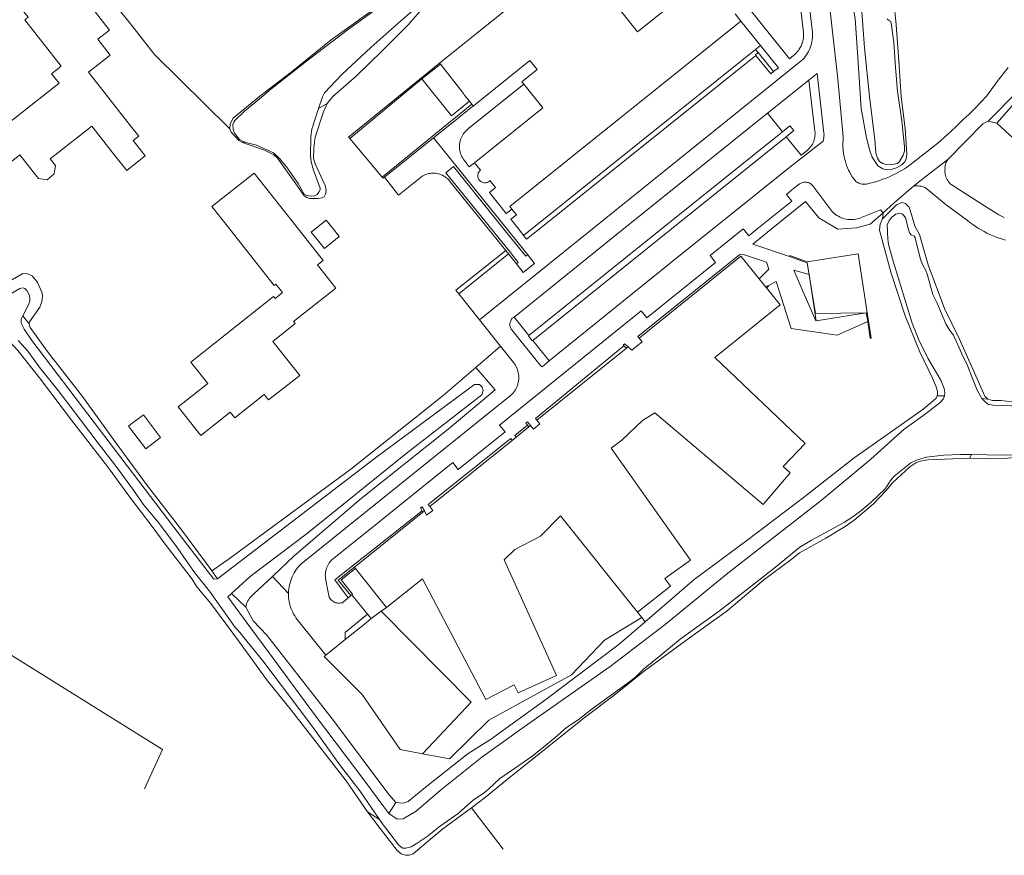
# Model space of a CAD drawing. Header units: metres. Extents: x 89888 to 94270, y 464165 to 468904.
# Tile 32 of 256: x 91476 to 91685, y 465117 to 465294. Entities that reach past the tile are written whole.
import ezdxf

# ---------------------------------------------------------------- set-up
doc = ezdxf.new("R2010")
doc.units = ezdxf.units.M
for name, color, linetype, lineweight in [('B_BEBOUWINGSGRENS_0', 251, 'CONTINUOUS', 13), ('B_OPSTAL_0', 251, 'CONTINUOUS', 13), ('B_TUSSENMUUR_0', 251, 'CONTINUOUS', 13), ('G_GRENS_ALGEMEEN_0', 251, 'CONTINUOUS', 13), ('T_CULTUURGRENS_0', 251, 'CONTINUOUS', 13), ('T_HEK_LIJN_0', 251, 'CONTINUOUS', 13), ('T_MUUR_30CM_0', 251, 'CONTINUOUS', 13), ('T_MUUR_30CM_LIJN_0', 251, 'CONTINUOUS', 13), ('V_WEGGRENS_0', 251, 'CONTINUOUS', 13), ('W_WATERGRENS_0', 251, 'CONTINUOUS', 13)]:
    doc.layers.add(name, color=color, linetype=linetype, lineweight=lineweight)

# ---------------------------------------------------------------- blocks, each defined once
blk = doc.blocks.new('OGT_BLOK4_ACAD_1_FMEBLOCK20')
at = {"layer": 'T_CULTUURGRENS_0'}
blk.add_line((-8.33, -1.24), (-11.02, 2.29), dxfattribs=at)
blk.add_lwpolyline([(11.02, 3.12), (4.98, -1.29), (2.82, -3.12)], dxfattribs=at)
blk = doc.blocks.new('OGT_BLOK4_ACAD_1_FMEBLOCK11')
at = {"layer": 'W_WATERGRENS_0'}
for points in [[(-25.94, -23.93), (-25.57, -23.68), (-23.16, -21.7), (-19.4, -19.05), (-16.14, -16.17), (-13.89, -14.71), (-12.89, -13.84), (-10.5, -11.62), (-7.42, -9.52), (-3.77, -6.98), (-1.17, -4.95), (1.17, -3.01), (3.63, -0.86), (6.12, 0.81), (9.08, 3.12), (13.66, 6.45), (17.29, 9.06), (18.41, 9.98), (19.97, 11.57), (23.64, 14.49), (27.75, 17.89), (36.06, 23.93)], [(-36.06, -20.37), (-35.28, -21.51), (-34.53, -22.48)]]:
    blk.add_lwpolyline(points, dxfattribs=at)

msp = doc.modelspace()

# ---------------------------------------------------------------- linework, layer by layer
at = {"layer": 'B_BEBOUWINGSGRENS_0'}
for p, q in [((91561.84, 465281.9), (91565.74, 465285.03)), ((91565.74, 465285.03), (91565.59, 465285.24)), ((91572.43, 465276.51), (91571.92, 465277.15)), ((91572.7, 465276.15), (91572.43, 465276.51)), ((91633.42, 465239.46), (91634.81, 465237.73)), ((91634.81, 465237.73), (91634.95, 465237.56)), ((91605.27, 465224.77), (91605.62, 465225.05)), ((91586.24, 465209.48), (91605.27, 465224.77)), ((91584.53, 465208.09), (91584.87, 465208.36)), ((91581.81, 465205.9), (91584.53, 465208.09)), ((91563.48, 465191.16), (91580.97, 465205.22)), ((91580.97, 465205.22), (91581.81, 465205.9)), ((91547.49, 465178.32), (91561.99, 465189.98)), ((91561.99, 465189.98), (91562.35, 465190.26)), ((91547.72, 465178.03), (91547.49, 465178.32)), ((91554.31, 465169.77), (91547.72, 465178.03))]:
    msp.add_line(p, q, dxfattribs=at)
for points in [[(91500.55, 465268.82), (91501.73, 465269.74), (91500, 465271.96), (91491.07, 465283.35), (91495.68, 465286.96), (91493.06, 465290.31), (91495.55, 465292.26), (91487.64, 465302.35), (91486.96, 465301.82), (91483.62, 465306.09), (91474.9, 465299.27), (91478.23, 465294.99), (91477.56, 465294.47), (91485.29, 465284.6), (91483.21, 465283.01), (91484.84, 465281.02), (91470.41, 465269.68), (91472.35, 465267.24)], [(91565.59, 465285.24), (91578.05, 465295.29), (91586.65, 465302.2)], [(91603.68, 465296.74), (91607.59, 465291.9), (91617.35, 465299.71)], [(91629.54, 465294.17), (91580.48, 465254.8), (91580.89, 465254.29)], [(91628.29, 465295.74), (91629.54, 465294.17)], [(91583.46, 465280.77), (91583.06, 465281.27), (91586.32, 465283.87), (91584.75, 465285.81), (91572.7, 465276.15)], [(91571.92, 465277.15), (91568.1, 465274.1), (91561.84, 465281.9)], [(91572.98, 465264.13), (91587.46, 465275.78), (91583.46, 465280.77)], [(91472.35, 465267.24), (91470.51, 465265.78), (91472.49, 465263.27), (91474.34, 465264.74), (91474.66, 465264.34), (91476.51, 465265.78), (91479.34, 465262.18), (91480.46, 465260.75), (91482.32, 465260.5), (91483.76, 465261.73), (91484.03, 465263.54), (91482.92, 465264.98), (91491.75, 465271.91), (91496.6, 465265.73), (91499.2, 465262.5), (91500, 465263.14), (91503.07, 465265.61), (91500.55, 465268.82)], [(91580.89, 465254.29), (91579.71, 465253.34), (91576.14, 465257.78), (91577.47, 465258.84), (91576.28, 465260.32), (91576.14, 465260.2), (91575.99, 465260.09), (91575.83, 465260.01), (91575.67, 465259.94), (91575.49, 465259.9), (91575.32, 465259.87), (91575.14, 465259.86), (91574.96, 465259.88), (91574.79, 465259.92), (91574.62, 465259.97), (91574.45, 465260.05), (91574.3, 465260.14), (91574.16, 465260.25), (91574.04, 465260.38), (91573.92, 465260.53), (91573.83, 465260.69), (91573.76, 465260.86), (91573.71, 465261.04), (91573.68, 465261.23), (91573.68, 465261.41), (91573.69, 465261.6), (91573.74, 465261.78), (91573.8, 465261.96), (91573.88, 465262.12), (91573.99, 465262.28), (91574.11, 465262.42), (91574.25, 465262.54), (91572.98, 465264.13)], [(91535.67, 465250), (91526.23, 465261.94), (91517.23, 465254.84), (91521.05, 465250), (91530.45, 465238.1), (91530.81, 465238.39), (91532.25, 465236.57), (91530.68, 465235.33), (91530.36, 465235.73), (91512.78, 465221.84), (91516.37, 465217.3), (91510.09, 465212.34), (91514.9, 465206.24), (91521.16, 465211.18), (91522.1, 465210.01), (91528.37, 465214.96), (91529.3, 465213.79), (91535.89, 465219), (91530.19, 465226.21), (91534.96, 465229.98), (91534.6, 465230.45), (91543.57, 465237.54), (91539.69, 465242.46)], [(91539.69, 465242.46), (91540.88, 465243.4), (91535.67, 465250)], [(91543.05, 465250), (91541.51, 465251.94), (91539.09, 465250), (91538.34, 465249.41)], [(91538.34, 465249.41), (91541.12, 465245.94), (91544.28, 465248.47), (91543.05, 465250)], [(91607.96, 465226.93), (91629.54, 465244.28), (91633.42, 465239.46)], [(91634.95, 465237.56), (91637.86, 465233.95), (91624.02, 465222.83), (91643.15, 465204.55), (91638.51, 465199.69), (91639.98, 465198.36), (91634.24, 465191.59), (91611.24, 465211.04), (91608.68, 465209.43), (91604.24, 465205.28), (91602.02, 465203.59), (91618.86, 465179.78), (91613.37, 465175.9), (91614.56, 465174.29), (91607.62, 465168.75)], [(91605.62, 465225.05), (91606.4, 465224.37), (91608.6, 465226.14), (91607.96, 465226.93)], [(91506.38, 465205.81), (91502.73, 465210.64), (91500, 465208.58)], [(91500, 465208.58), (91499.57, 465208.25), (91500, 465207.69), (91503.22, 465203.43), (91506.38, 465205.81)], [(91584.87, 465208.36), (91585.49, 465207.61), (91586.86, 465208.71), (91586.24, 465209.48)], [(91562.35, 465190.26), (91562.82, 465189.32), (91564.12, 465190.36), (91563.48, 465191.16)], [(91607.62, 465168.75), (91591.25, 465189.18), (91587.02, 465184.9), (91581.53, 465182.03), (91579.28, 465179.89), (91590.36, 465155.3), (91582.29, 465151.67), (91581.38, 465153.37), (91575.43, 465150.23), (91561.95, 465175.87), (91554.31, 465169.77)]]:
    msp.add_lwpolyline(points, dxfattribs=at)
at = {"layer": 'B_OPSTAL_0'}
msp.add_lwpolyline([(91643.61, 465242.9), (91645.34, 465232.15), (91656.15, 465232.27)], dxfattribs=at)
at = {"layer": 'B_TUSSENMUUR_0'}
msp.add_lwpolyline([(91571.92, 465277.15), (91570.83, 465278.54), (91570.64, 465278.78), (91565.74, 465285.03)], dxfattribs=at)
at = {"layer": 'G_GRENS_ALGEMEEN_0'}
for p, q in [((91546.52, 465269.27), (91553.4, 465261.06)), ((91569.65, 465236.29), (91574.06, 465230.8))]:
    msp.add_line(p, q, dxfattribs=at)
for points in [[(91562.76, 465299.1), (91562.66, 465298.15), (91562.35, 465297.48), (91562.23, 465297.23), (91559, 465293.47), (91553.45, 465287.96), (91547.91, 465282.5), (91542.94, 465278.18), (91541.74, 465276.69)], [(91632.71, 465286.88), (91635.87, 465282.96), (91636.45, 465283.46)], [(91583.46, 465280.77), (91571.74, 465271.37), (91571.48, 465271.16), (91571.24, 465270.95), (91571.01, 465270.71), (91570.8, 465270.46), (91570.61, 465270.19), (91570.43, 465269.91), (91570.28, 465269.62), (91570.15, 465269.32), (91570.03, 465269.02), (91569.94, 465268.7), (91569.87, 465268.38), (91569.82, 465268.05), (91569.8, 465267.73), (91569.8, 465267.4), (91569.82, 465267.07), (91569.86, 465266.74), (91569.93, 465266.42), (91570.02, 465266.11), (91570.13, 465265.8), (91570.26, 465265.5), (91570.41, 465265.21), (91570.58, 465264.93), (91570.77, 465264.66), (91570.98, 465264.41), (91571.87, 465263.24), (91572.98, 465264.13)], [(91541.74, 465276.69), (91540.92, 465274.94), (91539.18, 465269.55), (91538.86, 465267.27), (91538.84, 465265.11), (91539.15, 465263.9), (91541.28, 465259.27), (91541.49, 465258.25)], [(91523.72, 465268.41), (91522.99, 465268.86), (91521.38, 465270.58), (91521.05, 465271.34)], [(91541.49, 465258.25), (91541.39, 465257.44), (91541.08, 465256.9), (91540.62, 465256.66), (91539.84, 465256.55), (91537.96, 465256.56), (91537.44, 465256.73), (91536.85, 465257.09), (91535.43, 465259.12), (91531.17, 465265.08), (91530.43, 465265.8), (91528.42, 465266.76), (91523.72, 465268.41)], [(91673.43, 465264.78), (91673.29, 465264.57), (91673.16, 465264.34), (91673.05, 465264.09), (91672.96, 465263.84), (91672.9, 465263.59), (91672.86, 465263.33), (91672.84, 465263.07), (91672.85, 465262.8), (91672.83, 465262.52), (91672.83, 465262.23), (91672.85, 465261.94), (91672.9, 465261.66), (91672.96, 465261.38), (91673.05, 465261.1), (91673.15, 465260.84), (91673.28, 465260.58), (91673.43, 465260.33), (91673.59, 465260.1), (91673.77, 465259.88), (91673.97, 465259.67), (91674.19, 465259.48), (91682.03, 465254.48), (91682.56, 465254.1), (91683.12, 465253.74), (91683.68, 465253.41), (91684.26, 465253.09), (91684.84, 465252.8), (91685.44, 465252.53)], [(91671.19, 465214.68), (91671.26, 465214.8), (91671.29, 465215.56), (91670.98, 465216.59), (91670.16, 465218.4), (91667.44, 465224.12), (91664.41, 465231.67), (91661.38, 465240.91), (91658.96, 465249.84), (91659.06, 465251.08), (91659.57, 465252.19)], [(91581.9, 465242.66), (91583.35, 465240.83), (91585.76, 465242.76), (91584.28, 465244.59)], [(91639.87, 465244.24), (91639.94, 465244.43), (91643.63, 465243.1), (91654.44, 465244.78), (91656.41, 465231.86), (91657.18, 465226.92), (91656.98, 465226.89), (91656.44, 465230.41)], [(91471.76, 465238.97), (91472.35, 465238.51), (91473.14, 465238.51), (91474.07, 465238.88), (91477.14, 465240.62), (91478.19, 465240.52), (91479.11, 465240.09), (91479.47, 465239.67), (91480.15, 465238.87)], [(91480.15, 465238.87), (91481.26, 465236.54), (91481.32, 465235.73), (91481.17, 465234.66), (91480.76, 465233.45), (91478.58, 465230.37), (91478.44, 465229.92)], [(91478.44, 465229.92), (91478.72, 465229.16), (91482.28, 465224.17), (91489.76, 465214.52), (91497.3, 465204.14)], [(91517.23, 465177.57), (91520.68, 465179.93), (91546.76, 465199.14), (91566.37, 465214.74), (91573.27, 465220.69)], [(91609.19, 465166.72), (91619.59, 465175.69), (91630.76, 465184), (91643.13, 465193.34), (91653.57, 465201.52), (91663.13, 465208.26), (91668.22, 465211.85), (91670.37, 465213.57), (91670.94, 465214.19), (91671.19, 465214.68)], [(91497.3, 465204.14), (91503.57, 465195.57), (91510.37, 465186.83), (91516.08, 465179.12), (91517.23, 465177.57)], [(91546.76, 465172.33), (91544.06, 465175.55), (91547.49, 465178.32)], [(91547.72, 465178.03), (91544.72, 465175.64), (91547.13, 465172.62), (91546.94, 465172.47)], [(91553.18, 465168.95), (91572.29, 465149.68), (91561.93, 465138.74)]]:
    msp.add_lwpolyline(points, dxfattribs=at)
at = {"layer": 'T_CULTUURGRENS_0'}
for p, q in [((91632.66, 465288.15), (91583.42, 465248.66)), ((91633.7, 465288.98), (91632.66, 465288.15)), ((91632.66, 465288.15), (91633.2, 465287.48)), ((91529.24, 465279.64), (91529.43, 465279.41)), ((91539.88, 465275.64), (91541.74, 465276.69)), ((91612.59, 465250), (91638.34, 465270.69)), ((91523.72, 465268.41), (91524.29, 465268.47)), ((91584.54, 465227.46), (91612.59, 465250)), ((91580.23, 465244.77), (91569.65, 465236.29)), ((91580.23, 465244.77), (91579.66, 465245.47)), ((91477.12, 465231.61), (91478.44, 465229.92)), ((91671.19, 465214.68), (91672.75, 465214.67)), ((91680.7, 465214.1), (91681.93, 465213.95)), ((91678.47, 465202.2), (91678.06, 465201.43)), ((91518.48, 465175.86), (91517.23, 465177.57)), ((91521.42, 465172.71), (91524.45, 465169.84)), ((91554.81, 465126.07), (91556.28, 465128.36)), ((91579.08, 465118.48), (91572.32, 465127.24)), ((91550.29, 465126.41), (91552.84, 465124.76))]:
    msp.add_line(p, q, dxfattribs=at)
for points in [[(91663.72, 465263.69), (91662.53, 465263.06), (91661.41, 465262.71), (91660.55, 465262.64), (91659.63, 465262.84), (91658.59, 465263.46), (91657.38, 465265.28), (91656.89, 465266.61), (91656.2, 465269.4), (91655.09, 465275.65), (91654.35, 465286.42), (91653.77, 465294.75), (91653.06, 465298.41), (91652.52, 465303.53), (91652.06, 465310.02), (91652.03, 465313.23), (91652.14, 465316.03), (91652.22, 465321.69), (91653.37, 465327.76)], [(91659.44, 465328.07), (91659.58, 465327.82), (91660.07, 465327.09), (91660.76, 465325.8), (91660.93, 465324.2), (91660.57, 465313.68), (91661.28, 465306.18), (91662, 465298.5), (91662.51, 465293.41), (91663.07, 465285.71), (91663.57, 465278.12), (91664.36, 465271.41), (91664.76, 465265.92), (91664.61, 465264.97), (91664.34, 465264.28), (91663.72, 465263.69)], [(91529.24, 465279.64), (91534.08, 465283.34), (91542.6, 465290.16), (91550.1, 465295.59), (91558.16, 465301.27), (91560.1, 465302.28), (91560.15, 465302.28), (91560.81, 465302.25), (91561.47, 465301.84), (91562.25, 465300.79)], [(91632.71, 465286.88), (91586.69, 465250), (91584.04, 465247.88), (91583.42, 465248.66)], [(91633.2, 465287.48), (91632.63, 465287), (91632.71, 465286.88)], [(91521.05, 465271.34), (91521.11, 465272.39), (91521.78, 465273.55), (91527.08, 465277.99), (91529.24, 465279.64)], [(91639.14, 465269.63), (91640.77, 465270.93), (91639.89, 465271.93), (91638.34, 465270.69)], [(91639.14, 465269.63), (91614.7, 465250), (91585.36, 465226.44)], [(91659.57, 465252.19), (91662.58, 465255.19), (91663.7, 465255.66), (91664.46, 465255.49), (91665.26, 465254.72)], [(91665.26, 465254.72), (91665.77, 465253.15), (91666.45, 465250.63), (91667.44, 465248.86), (91669.3, 465242.48), (91672.72, 465233.22), (91675.89, 465226.8), (91678.85, 465220.16), (91681.29, 465214.58), (91681.93, 465213.95)], [(91569.65, 465236.29), (91569.02, 465237.07), (91579.66, 465245.47)], [(91585.36, 465226.44), (91585.24, 465226.34), (91584.42, 465227.36), (91584.54, 465227.46)], [(91495.07, 465199.64), (91487.47, 465209.47), (91480.68, 465218.45), (91476.05, 465224.28), (91474.35, 465226.14), (91473.59, 465226.43)], [(91681.93, 465213.95), (91682.94, 465213.71), (91684.68, 465213.7), (91687.25, 465213.41), (91687.29, 465213.4)], [(91710.66, 465204), (91708.78, 465204.49), (91707.87, 465204.62), (91706.86, 465204.63), (91705.27, 465204.52), (91700.84, 465203.72), (91693.2, 465202.12), (91684.73, 465201.29), (91678.06, 465201.43)], [(91678.06, 465201.43), (91669.24, 465201.07), (91667.64, 465200.84), (91666.64, 465200.45), (91665.35, 465199.6), (91661.72, 465196.24), (91660.33, 465194.61), (91657.68, 465191.73), (91653.59, 465188.28), (91651.63, 465186.96), (91647.53, 465184.49), (91642, 465181.38), (91640.16, 465179.9), (91634.41, 465175.65), (91626.64, 465169.04), (91618.05, 465162.91)], [(91550.29, 465126.41), (91545.74, 465132.96), (91534.13, 465147.88), (91529.05, 465154.23), (91523.11, 465162.44), (91517.03, 465170.61), (91514.74, 465173.26), (91513.94, 465174.33), (91513.04, 465175.79), (91507.57, 465182.88), (91504.6, 465186.94), (91499.62, 465193.48), (91495.07, 465199.64)], [(91502.94, 465131.32), (91506.77, 465139.64), (91431.3, 465186.69)], [(91530.09, 465176.37), (91526.16, 465172.64), (91525.5, 465172.01), (91525.27, 465171.75), (91525.07, 465171.46), (91524.89, 465171.16), (91524.74, 465170.85), (91524.61, 465170.52), (91524.51, 465170.19), (91524.45, 465169.84)], [(91524.45, 465169.84), (91526.02, 465166.92), (91528.92, 465163.87), (91543.09, 465145.76)], [(91556.28, 465128.36), (91557.85, 465128.28), (91558.92, 465128.61), (91562.51, 465131.57), (91571.62, 465138.79), (91576.38, 465141.78), (91588.12, 465150.27), (91603.66, 465161.95), (91609.19, 465166.72)], [(91618.05, 465162.91), (91609.1, 465156.31), (91602.53, 465151.07), (91596.25, 465146.33), (91579.9, 465133.3), (91575.31, 465129.55), (91572.32, 465127.24)], [(91543.09, 465145.76), (91554.59, 465130.38), (91556.28, 465128.36)], [(91564.12, 465121), (91559.97, 465117.48), (91559.13, 465117.19), (91558.36, 465117.19), (91557.44, 465117.5), (91556.55, 465118.18), (91552.97, 465122.88)]]:
    msp.add_lwpolyline(points, dxfattribs=at)
at = {"layer": 'T_HEK_LIJN_0'}
for p, q in [((91643.99, 465240.39), (91643.61, 465242.9)), ((91645.47, 465230.58), (91643.99, 465240.39)), ((91656.15, 465232.27), (91645.47, 465230.58)), ((91546.94, 465172.47), (91550.31, 465168.32)), ((91553.18, 465168.95), (91551.05, 465167.4)), ((91554.31, 465169.77), (91553.18, 465168.95)), ((91608.48, 465167.64), (91607.62, 465168.75)), ((91549.97, 465166.53), (91545.57, 465162.99)), ((91551.05, 465167.4), (91549.97, 465166.53)), ((91550.31, 465168.32), (91551.05, 465167.4)), ((91545.57, 465162.99), (91541.44, 465159.67))]:
    msp.add_line(p, q, dxfattribs=at)
for points in [[(91521.05, 465271.34), (91505.08, 465287.09), (91500, 465293.59), (91480.27, 465318.06)], [(91561.93, 465138.74), (91567.71, 465137.63), (91576.05, 465145.84), (91593.56, 465155.46), (91600.57, 465162.8), (91608.48, 465167.64)], [(91541.44, 465159.67), (91541.08, 465159.38), (91549.12, 465151.27), (91557.22, 465139.64), (91561.93, 465138.74)]]:
    msp.add_lwpolyline(points, dxfattribs=at)
at = {"layer": 'T_MUUR_30CM_0'}
for p, q in [((91546.52, 465269.27), (91561.84, 465281.9)), ((91553.4, 465261.06), (91572.43, 465276.51)), ((91568.8, 465273.02), (91564.27, 465269.39)), ((91553.86, 465261.04), (91564.27, 465269.39))]:
    msp.add_line(p, q, dxfattribs=at)
for points in [[(91565.59, 465285.24), (91546.28, 465269.51), (91546.52, 465269.27)], [(91572.7, 465276.15), (91572.31, 465275.83), (91568.8, 465273.02)], [(91553.86, 465261.04), (91553.59, 465260.83), (91553.4, 465261.06)]]:
    msp.add_lwpolyline(points, dxfattribs=at)
at = {"layer": 'T_MUUR_30CM_LIJN_0'}
for p, q in [((91634.81, 465237.73), (91635.27, 465238.03)), ((91604.71, 465225.25), (91605.27, 465224.77)), ((91584.53, 465208.09), (91584.23, 465208.45)), ((91561.99, 465189.98), (91561.85, 465190.27))]:
    msp.add_line(p, q, dxfattribs=at)
for points in [[(91635.27, 465238.03), (91635.39, 465237.84), (91634.95, 465237.56)], [(91605.62, 465225.05), (91604.84, 465225.73), (91604.55, 465225.39), (91604.71, 465225.25)], [(91584.23, 465208.45), (91583.89, 465208.86), (91584.23, 465209.14), (91584.87, 465208.36)], [(91561.85, 465190.27), (91561.52, 465190.93), (91561.91, 465191.12), (91562.35, 465190.26)]]:
    msp.add_lwpolyline(points, dxfattribs=at)
at = {"layer": 'V_WEGGRENS_0'}
for p, q in [((91629.54, 465294.17), (91633.7, 465288.98)), ((91636.45, 465283.46), (91633.2, 465287.48)), ((91643.98, 465281.64), (91635.19, 465274.61)), ((91688.7, 465279.73), (91682.02, 465272.94)), ((91683.87, 465272.48), (91687.97, 465277.16)), ((91638.34, 465270.69), (91635.19, 465274.61)), ((91682.02, 465272.94), (91683.87, 465272.48)), ((91659.57, 465252.19), (91659.71, 465253.48)), ((91581.9, 465242.66), (91580.23, 465244.77)), ((91643.61, 465242.9), (91639.87, 465244.24)), ((91582.29, 465242.98), (91581.9, 465242.66)), ((91581.38, 465231.39), (91584.54, 465227.46)), ((91574.06, 465230.8), (91578.51, 465225.21)), ((91578.51, 465225.21), (91573.27, 465220.69)), ((91585.36, 465226.44), (91588.87, 465222.09)), ((91530.09, 465176.37), (91533.52, 465172.75)), ((91546.76, 465172.33), (91546.16, 465171.78)), ((91546.94, 465172.47), (91546.76, 465172.33)), ((91608.48, 465167.64), (91609.19, 465166.72))]:
    msp.add_line(p, q, dxfattribs=at)
for points in [[(91643.06, 465306.24), (91644.68, 465292.32), (91644.73, 465291.89), (91644.75, 465291.47), (91644.75, 465291.04), (91644.72, 465290.61), (91644.67, 465290.18), (91644.6, 465289.76), (91644.5, 465289.34), (91644.38, 465288.93), (91644.23, 465288.53), (91644.07, 465288.13), (91643.88, 465287.75), (91643.67, 465287.37), (91643.44, 465287.01), (91643.19, 465286.66), (91642.93, 465286.33), (91642.64, 465286.01), (91642.33, 465285.71), (91597.93, 465250), (91574.06, 465230.8)], [(91624.63, 465305.16), (91639.85, 465286.16), (91640.71, 465286.86), (91640.99, 465287.11), (91641.26, 465287.36), (91641.5, 465287.64), (91641.73, 465287.93), (91641.93, 465288.23), (91642.12, 465288.55), (91642.29, 465288.88), (91642.43, 465289.22), (91642.56, 465289.56), (91642.66, 465289.92), (91642.74, 465290.28), (91642.79, 465290.64), (91642.82, 465291.01), (91642.83, 465291.38), (91642.81, 465291.74), (91641.22, 465305.72)], [(91651.15, 465267.47), (91651.25, 465269.61), (91650.13, 465281.86), (91647.48, 465305.17)], [(91633.7, 465288.98), (91637.48, 465284.26), (91636.45, 465283.46)], [(91686.22, 465284.33), (91683.93, 465281.36), (91681.75, 465278.32), (91680.5, 465277.02), (91679.23, 465275.73), (91677.95, 465274.45), (91676.66, 465273.19), (91675.35, 465271.94), (91674.03, 465270.71), (91672.69, 465269.49), (91671.34, 465268.28), (91664.89, 465263.26), (91664.27, 465262.86), (91663.65, 465262.48), (91663.01, 465262.12), (91662.36, 465261.78), (91661.71, 465261.46), (91661.04, 465261.16), (91660.37, 465260.87), (91659.68, 465260.61), (91658.99, 465260.37), (91658.3, 465260.15), (91657.59, 465259.95), (91656.88, 465259.77), (91656.17, 465259.6), (91655.94, 465259.57), (91655.7, 465259.55), (91655.46, 465259.56), (91655.22, 465259.58), (91654.99, 465259.63), (91654.76, 465259.7), (91654.54, 465259.79), (91654.33, 465259.9), (91654.13, 465260.03), (91653.94, 465260.17), (91653.77, 465260.34), (91653.61, 465260.52), (91653.47, 465260.71), (91653.17, 465261.16), (91652.89, 465261.61), (91652.63, 465262.09), (91652.39, 465262.57), (91652.17, 465263.06), (91651.97, 465263.56), (91651.79, 465264.07), (91651.63, 465264.58), (91651.5, 465265.1), (91651.39, 465265.63), (91651.3, 465266.16), (91651.15, 465267.47)], [(91588.87, 465222.09), (91614.5, 465242.82), (91639.95, 465263.21), (91647.01, 465268.73), (91647.08, 465269.07), (91647.12, 465269.4), (91647.15, 465269.74), (91647.17, 465270.08), (91647.16, 465270.41), (91645.74, 465283.06), (91643.98, 465281.64)], [(91643.98, 465281.64), (91645.23, 465270.81), (91645.26, 465270.5), (91645.26, 465270.19), (91645.25, 465269.88), (91645.21, 465269.57), (91645.15, 465269.26), (91645.07, 465268.96), (91644.98, 465268.66), (91644.86, 465268.37), (91644.72, 465268.09), (91644.56, 465267.82), (91644.38, 465267.57), (91644.19, 465267.32), (91643.98, 465267.09), (91643.75, 465266.87), (91643.51, 465266.67), (91642.32, 465265.73), (91639.14, 465269.63)], [(91635.19, 465274.61), (91604.55, 465250), (91581.38, 465231.39)], [(91673.43, 465264.78), (91680.91, 465272.34), (91682.02, 465272.94)], [(91683.87, 465272.48), (91693.22, 465263.95), (91699.55, 465258.48)], [(91564.27, 465269.39), (91579.91, 465250), (91584.28, 465244.59)], [(91666.18, 465259.15), (91668.83, 465261.3), (91673.43, 465264.78)], [(91584.28, 465244.59), (91583.89, 465244.28), (91579.52, 465249.69), (91568.56, 465263.29), (91566.94, 465261.96), (91576.38, 465250.32), (91580.63, 465245.08), (91582.29, 465242.98)], [(91579.66, 465245.47), (91575.99, 465250), (91567.85, 465260.04), (91567.67, 465260.29), (91567.46, 465260.53), (91567.24, 465260.74), (91567.01, 465260.95), (91566.76, 465261.14), (91566.5, 465261.3), (91566.23, 465261.45), (91565.94, 465261.58), (91565.65, 465261.69), (91565.35, 465261.78), (91565.05, 465261.85), (91564.74, 465261.89), (91564.43, 465261.92), (91564.12, 465261.92), (91563.81, 465261.9), (91563.5, 465261.86), (91563.2, 465261.8), (91562.9, 465261.71), (91562.61, 465261.61), (91562.32, 465261.48), (91562.05, 465261.34), (91561.79, 465261.17), (91556.88, 465257.26), (91553.86, 465261.04)], [(91643.46, 465259.99), (91643.26, 465260.01), (91643.07, 465260.01), (91642.87, 465259.99), (91642.67, 465259.95), (91642.48, 465259.89), (91642.3, 465259.81), (91642.13, 465259.72), (91641.96, 465259.61), (91640.72, 465258.62), (91639.19, 465257.4), (91640.36, 465255.97), (91632.9, 465250), (91631.19, 465248.63), (91630.07, 465250), (91630.02, 465250.06), (91629.95, 465250), (91623.02, 465244.44), (91624.17, 465242.96), (91609.6, 465231.23), (91608.39, 465232.68), (91578.3, 465208.47), (91579.48, 465207), (91569.55, 465199.02), (91568.37, 465200.49), (91552.67, 465187.88), (91543.04, 465180.14), (91542.79, 465179.94), (91542.57, 465179.72), (91542.36, 465179.48), (91542.16, 465179.23), (91541.99, 465178.96), (91541.83, 465178.69), (91541.7, 465178.4), (91541.58, 465178.11), (91541.49, 465177.8), (91541.41, 465177.49), (91541.36, 465177.18), (91541.34, 465176.87), (91541.33, 465176.55), (91541.35, 465176.23), (91541.38, 465175.92), (91541.84, 465173.39), (91542.14, 465171.92), (91542.26, 465171.72), (91542.4, 465171.53), (91542.55, 465171.36), (91542.73, 465171.21), (91542.91, 465171.07), (91543.12, 465170.95), (91543.33, 465170.85), (91543.54, 465170.78), (91543.77, 465170.72), (91544, 465170.69), (91544.23, 465170.67), (91544.46, 465170.69), (91544.69, 465170.72), (91544.92, 465170.78), (91545.14, 465170.86), (91546.16, 465171.78)], [(91659.71, 465253.48), (91659.15, 465254.13), (91655.27, 465252.57), (91654.95, 465252.43), (91654.62, 465252.32), (91654.28, 465252.22), (91653.94, 465252.14), (91653.59, 465252.09), (91653.24, 465252.06), (91652.9, 465252.05), (91652.54, 465252.06), (91652.2, 465252.09), (91651.85, 465252.15), (91651.51, 465252.23), (91651.17, 465252.33), (91650.84, 465252.45), (91650.52, 465252.59), (91650.21, 465252.76), (91649.91, 465252.94), (91649.63, 465253.14), (91649.35, 465253.36), (91649.09, 465253.59), (91648.85, 465253.84), (91648.62, 465254.11), (91648.41, 465254.39), (91644.8, 465259.2), (91644.67, 465259.35), (91644.53, 465259.49), (91644.37, 465259.62), (91644.21, 465259.73), (91644.03, 465259.82), (91643.85, 465259.9), (91643.66, 465259.96), (91643.46, 465259.99)], [(91659.71, 465253.48), (91662.09, 465255.64), (91666.18, 465259.15)], [(91666.18, 465259.15), (91666.5, 465259.19), (91666.81, 465259.21), (91667.13, 465259.21), (91667.44, 465259.18), (91667.76, 465259.12), (91668.06, 465259.05), (91668.36, 465258.95), (91668.65, 465258.83), (91673.07, 465255.18), (91677.6, 465251.86), (91678.15, 465251.42), (91678.73, 465251.01), (91679.31, 465250.61), (91679.9, 465250.23), (91680.51, 465249.87), (91681.13, 465249.53), (91681.76, 465249.21), (91682.39, 465248.91), (91683.04, 465248.62), (91683.7, 465248.36), (91684.36, 465248.12), (91685.03, 465247.89), (91685.7, 465247.69)], [(91583.42, 465248.66), (91582.37, 465250), (91580.69, 465252.13), (91581.9, 465253.07), (91580.89, 465254.29)], [(91639.87, 465244.24), (91632.03, 465246.86), (91635.92, 465250), (91643.26, 465255.92), (91646.07, 465252.44), (91650.07, 465250.05), (91654.04, 465250.3), (91656.96, 465251.11), (91659.71, 465253.48)], [(91607.96, 465226.93), (91607.69, 465227.26), (91629.28, 465244.64), (91630.28, 465244.6), (91634.97, 465243), (91635.49, 465241.55), (91633.42, 465239.46)], [(91645.47, 465230.58), (91645.41, 465230.57), (91642.7, 465236.88), (91640.79, 465241.32), (91643.99, 465240.39)], [(91635.27, 465238.03), (91637.05, 465238.94), (91640.22, 465228.94), (91649.95, 465227.56), (91656.44, 465230.41)], [(91581.38, 465231.39), (91580.99, 465231.11), (91580.87, 465230.95), (91580.76, 465230.78), (91580.67, 465230.59), (91580.6, 465230.4), (91580.55, 465230.2), (91580.52, 465230), (91580.51, 465229.79), (91580.52, 465229.59), (91580.55, 465229.38), (91580.61, 465229.18), (91580.68, 465228.99), (91580.77, 465228.81), (91580.89, 465228.64), (91586.96, 465221.16), (91587.02, 465221.09), (91587.09, 465221.02), (91587.16, 465220.96), (91587.24, 465220.9), (91587.32, 465220.84), (91588.87, 465222.09)], [(91656.44, 465230.41), (91656.37, 465230.86), (91656.15, 465232.27)], [(91533.52, 465172.75), (91533.54, 465173.21), (91533.58, 465173.66), (91533.64, 465174.12), (91533.73, 465174.57), (91533.84, 465175.01), (91533.98, 465175.45), (91534.13, 465175.88), (91534.31, 465176.3), (91534.51, 465176.71), (91534.73, 465177.11), (91534.96, 465177.5), (91535.22, 465177.88), (91535.5, 465178.24), (91535.8, 465178.59), (91536.11, 465178.93), (91580.53, 465214.64), (91580.79, 465214.86), (91581.03, 465215.11), (91581.26, 465215.37), (91581.47, 465215.64), (91581.66, 465215.93), (91581.83, 465216.23), (91581.98, 465216.54), (91582.1, 465216.86), (91582.21, 465217.19), (91582.29, 465217.52), (91582.35, 465217.86), (91582.38, 465218.21), (91582.4, 465218.55), (91582.38, 465218.9), (91582.35, 465219.24), (91582.29, 465219.58), (91582.21, 465219.91), (91582.1, 465220.24), (91581.98, 465220.56), (91581.83, 465220.87), (91581.66, 465221.17), (91581.47, 465221.46), (91581.26, 465221.74), (91578.51, 465225.21)], [(91586.24, 465209.48), (91585.94, 465209.85), (91604.71, 465225.25)], [(91573.27, 465220.69), (91577.4, 465215.92), (91567.43, 465207.6), (91548.91, 465192.85), (91534.71, 465180.74), (91530.09, 465176.37)], [(91581.81, 465205.9), (91581.52, 465206.27), (91584.23, 465208.45)], [(91563.48, 465191.16), (91563.16, 465191.58), (91580.67, 465205.6), (91580.97, 465205.22)], [(91546.16, 465171.78), (91543.36, 465175.64), (91561.85, 465190.27)], [(91533.52, 465172.75), (91533.52, 465172.29), (91533.55, 465171.84), (91533.61, 465171.38), (91533.68, 465170.93), (91533.78, 465170.48), (91533.9, 465170.04), (91534.04, 465169.61), (91534.21, 465169.18), (91534.4, 465168.76), (91534.6, 465168.36), (91534.83, 465167.96), (91535.08, 465167.58), (91535.35, 465167.2), (91535.64, 465166.85), (91535.94, 465166.51), (91541.44, 465159.67)], [(91550.31, 465168.32), (91545.57, 465164.46), (91545.57, 465162.99)]]:
    msp.add_lwpolyline(points, dxfattribs=at)
at = {"layer": 'W_WATERGRENS_0'}
for p, q in [((91529.43, 465279.41), (91528.53, 465278.7)), ((91517.69, 465175.79), (91510.32, 465185.3)), ((91518.48, 465175.86), (91517.69, 465175.79)), ((91520.63, 465172), (91521.42, 465172.71))]:
    msp.add_line(p, q, dxfattribs=at)
for points in [[(91550.98, 465288.6), (91556.74, 465293.68), (91559.84, 465296.34), (91560.56, 465297.03), (91561.35, 465298.41), (91561.5, 465298.93), (91561.53, 465299.5), (91561.43, 465300.14), (91561.25, 465300.66), (91560.82, 465301.19), (91560.4, 465301.5), (91559.95, 465301.55), (91557.46, 465300.21), (91551.24, 465296.06), (91546.27, 465292.48), (91537.99, 465286.13), (91529.43, 465279.41)], [(91655.21, 465296.16), (91655.74, 465288.51), (91656.85, 465278.18), (91657.93, 465268.98), (91658.2, 465266.22), (91658.5, 465265.08), (91658.98, 465264.41), (91659.66, 465263.93), (91660.42, 465263.73), (91662.09, 465263.82), (91662.75, 465263.96), (91663.18, 465264.41), (91664, 465265.73), (91664.24, 465266.54), (91664.22, 465267.56), (91663.89, 465270.89), (91663.75, 465272.44), (91662.79, 465279.31), (91662.37, 465284.33), (91661.98, 465289.68), (91661.45, 465293.7), (91661.29, 465294.13), (91660.88, 465294.39), (91660.58, 465294.63)], [(91539.88, 465275.64), (91540.72, 465278.11), (91541.18, 465278.96), (91544.84, 465282.81), (91550.98, 465288.6)], [(91528.53, 465278.7), (91524.21, 465275.09), (91522.15, 465273.06), (91521.91, 465272.75), (91521.72, 465272.23), (91521.76, 465271.23), (91522.04, 465270.42), (91523.08, 465269.08), (91523.77, 465268.67), (91524.29, 465268.47)], [(91538.2, 465265.62), (91538.25, 465269.68), (91538.45, 465271.25), (91539.88, 465275.64)], [(91524.29, 465268.47), (91524.71, 465268.31), (91526.73, 465267.82), (91529.67, 465266.52), (91530.34, 465266.21), (91531.59, 465265.04), (91533.12, 465263.25), (91535.55, 465259.69), (91536.82, 465257.47), (91537.32, 465257.18), (91538.32, 465257.06), (91539.03, 465257.13), (91539.6, 465257.41), (91539.96, 465257.84), (91540.25, 465258.4), (91540.25, 465258.69), (91538.8, 465262.57), (91538.34, 465264.33), (91538.2, 465265.62)], [(91671.21, 465234.36), (91670.24, 465236.15), (91669.13, 465240.25), (91668.75, 465241.27), (91668.14, 465242.37), (91667.63, 465243.56), (91666.51, 465248.22), (91666.28, 465248.53), (91665.68, 465248.82), (91665.33, 465249.28), (91665.12, 465249.94), (91664.45, 465252.44), (91664.14, 465252.9), (91663.74, 465253.3), (91663.24, 465253.45), (91662.43, 465253.19), (91661.57, 465252.58), (91660.97, 465251.87), (91660.56, 465250.97), (91660.69, 465247.88), (91660.87, 465246.74), (91661.82, 465243.24), (91665.91, 465230.07), (91667.31, 465226.57), (91669.19, 465222.63), (91671.99, 465217.96), (91672.7, 465216.24), (91672.83, 465215.36), (91672.75, 465214.67)], [(91478.61, 465234.77), (91478.63, 465235.36), (91478.54, 465235.93), (91477.98, 465237.01), (91477.53, 465237.41), (91477.12, 465237.61), (91476.48, 465237.47), (91473.95, 465235.98)], [(91477.12, 465231.61), (91478.34, 465233.94), (91478.61, 465234.77)], [(91680.7, 465214.1), (91679.71, 465215.89), (91678.51, 465218.68), (91677.6, 465221.13), (91676.4, 465223.59), (91674.62, 465227.54), (91673.88, 465228.5), (91672.99, 465229.96), (91671.21, 465234.36)], [(91510.32, 465185.3), (91495.68, 465204.56), (91492.27, 465209.04), (91479.06, 465226.41), (91477.4, 465228.8), (91476.78, 465230.05), (91476.75, 465230.91), (91477.12, 465231.61)], [(91476.11, 465226.39), (91476.99, 465225.46), (91478.19, 465224.12), (91480.81, 465220.57), (91484.63, 465215.77), (91488.03, 465211.33), (91492.93, 465204.93), (91497.16, 465199.36), (91500.65, 465194.66), (91502.68, 465191.68), (91506.17, 465187.52), (91509.92, 465182.46), (91513.57, 465177.21), (91516.76, 465173.25), (91522.29, 465165.47), (91522.8, 465164.91), (91528.08, 465158.47), (91534, 465150.59), (91539.03, 465143.9), (91544.33, 465136.48), (91548.65, 465130.89), (91552.84, 465124.76)], [(91521.42, 465172.71), (91525.4, 465176.32), (91537.57, 465185.51), (91558.4, 465202.39), (91574.57, 465214.86), (91574.84, 465215.8), (91574.64, 465216.5), (91574.02, 465217.09), (91573, 465217.08), (91551.98, 465201.54), (91518.48, 465175.86)], [(91672.75, 465214.67), (91672.49, 465213.98), (91671.73, 465213.16), (91668.15, 465210.42), (91664.18, 465207.62), (91657.09, 465201.22), (91646.6, 465192.46), (91626.76, 465177.05)], [(91708.03, 465212.83), (91707.71, 465212.54), (91706.93, 465212.22), (91705.52, 465211.89), (91695.03, 465210.67), (91691.94, 465210.76), (91690.75, 465210.96), (91688.19, 465212.18), (91686.87, 465212.52), (91683.04, 465212.71), (91682.11, 465212.86), (91681.35, 465213.36), (91680.7, 465214.1)], [(91678.47, 465202.2), (91685.15, 465202.05), (91688.43, 465202.18), (91694.26, 465202.98), (91696.81, 465203.34), (91700.04, 465204.04), (91705.78, 465205.26), (91707.16, 465205.28), (91708.73, 465205.06), (91711.12, 465204.33)], [(91624.96, 465169.06), (91629.99, 465172.95), (91636.9, 465178.3), (91642.01, 465182.53), (91644.49, 465184.04), (91648.21, 465186.03), (91651.53, 465187.84), (91653.08, 465188.83), (91654.91, 465190.17), (91657.21, 465192.11), (91660.05, 465194.85), (91660.58, 465195.56), (91661.25, 465196.72), (91662.04, 465197.62), (91665.58, 465200.48), (91666.77, 465201.04), (91668.86, 465201.62), (91672.63, 465202.1), (91676, 465202.25), (91678.47, 465202.2)], [(91626.76, 465177.05), (91613.46, 465166.15), (91601.78, 465157.23), (91583.55, 465144.41), (91574.54, 465138.04), (91565.7, 465130.91), (91560.59, 465126.58), (91557.82, 465124.95), (91556.6, 465124.88), (91554.81, 465126.07)], [(91554.81, 465126.07), (91553.75, 465127.49), (91549.9, 465132.61), (91545.82, 465138.05), (91539.04, 465147.08), (91529.35, 465160.19), (91525.54, 465165.36), (91520.63, 465172)], [(91554.37, 465122.65), (91555.93, 465120.61), (91556.83, 465119.44), (91557.45, 465118.89), (91557.75, 465118.72), (91558.42, 465118.71), (91559.54, 465118.99), (91560.63, 465119.65), (91562.96, 465121.2)]]:
    msp.add_lwpolyline(points, dxfattribs=at)

# ---------------------------------------------------------------- block references
at = {"layer": 'T_CULTUURGRENS_0'}
msp.add_blockref('OGT_BLOK4_ACAD_1_FMEBLOCK20', (91561.3, 465124.12), dxfattribs=at)
at = {"layer": 'W_WATERGRENS_0'}
msp.add_blockref('OGT_BLOK4_ACAD_1_FMEBLOCK11', (91588.9, 465145.13), dxfattribs=at)

doc.saveas('drawing.dxf')
